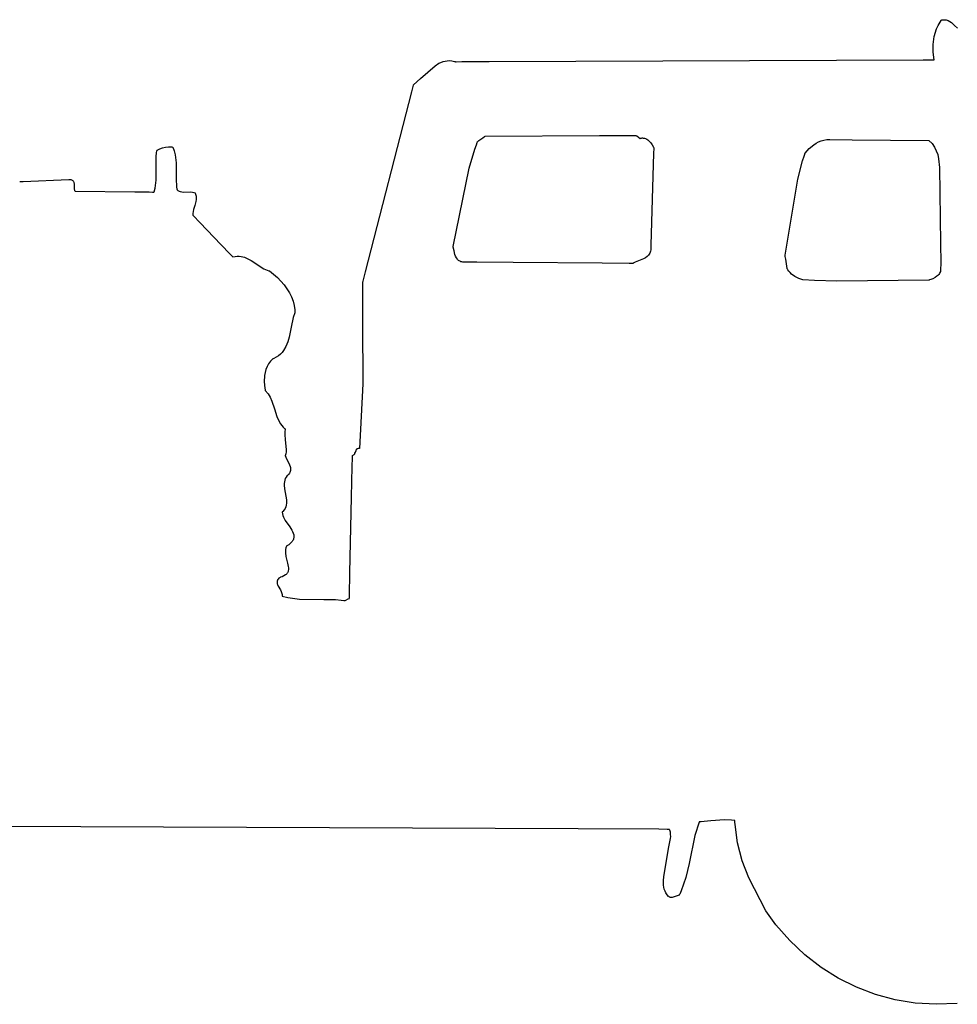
# Model space of a CAD drawing. Extents: x -74.1 to 10.8, y -36.7 to 44.6.
# Tile 54 of 199: x -60.3 to -57.4, y -0.3 to 2.8. Entities that reach past the tile are written whole.
import ezdxf

# ---------------------------------------------------------------- set-up
doc = ezdxf.new("R2010")
doc.units = 0

msp = doc.modelspace()

# ---------------------------------------------------------------- linework, layer by layer
at = {"layer": 'Layer 1', "color": 7, "linetype": 'CONTINUOUS'}
for p, q in [((-57.428555, 2.811927), (-57.423473, 2.823262)), ((-57.423473, 2.823262), (-57.417357, 2.833942)), ((-57.417357, 2.833942), (-57.413901, 2.838997)), ((-57.413901, 2.838997), (-57.412995, 2.840228)), ((-57.412995, 2.840228), (-57.412536, 2.840839)), ((-57.412536, 2.840839), (-57.412416, 2.840941)), ((-57.412416, 2.840941), (-57.408454, 2.841334)), ((-57.408454, 2.841334), (-57.404729, 2.84137)), ((-57.404729, 2.84137), (-57.40122, 2.841076)), ((-57.40122, 2.841076), (-57.39791, 2.840477)), ((-57.39791, 2.840477), (-57.39478, 2.839598)), ((-57.39478, 2.839598), (-57.391811, 2.838465)), ((-57.391811, 2.838465), (-57.38628, 2.835538)), ((-57.38628, 2.835538), (-57.381169, 2.8319)), ((-57.381169, 2.8319), (-57.371608, 2.823308)), ((-57.371608, 2.823308), (-57.361929, 2.814319)), ((-57.435755, 2.787813), (-57.428555, 2.811927)), ((-57.439247, 2.737421), (-57.439228, 2.762633)), ((-57.439228, 2.762633), (-57.435755, 2.787813)), ((-57.436084, 2.71321), (-57.439247, 2.737421)), ((-59.025703, 2.694881), (-59.013365, 2.702478)), ((-59.013365, 2.702478), (-59.006966, 2.7055)), ((-59.006966, 2.7055), (-59.00039, 2.707914)), ((-59.00039, 2.707914), (-58.99362, 2.709654)), ((-58.99362, 2.709654), (-58.986637, 2.710653)), ((-58.986637, 2.710653), (-58.979424, 2.710843)), ((-58.979424, 2.710843), (-58.971962, 2.710157)), ((-58.971962, 2.710157), (-58.964234, 2.708528)), ((-58.964234, 2.708528), (-58.962259, 2.707965)), ((-58.962259, 2.707965), (-58.961264, 2.70766)), ((-58.961264, 2.70766), (-58.961073, 2.7076)), ((-58.961058, 2.7076), (-58.960971, 2.7076)), ((-58.960971, 2.7076), (-58.960566, 2.707601)), ((-58.960566, 2.707601), (-58.958844, 2.707608)), ((-58.958844, 2.707608), (-58.940316, 2.707675)), ((-58.940316, 2.707675), (-58.853475, 2.707992)), ((-58.853475, 2.707992), (-57.470966, 2.713028)), ((-57.470966, 2.713028), (-57.444425, 2.713124)), ((-57.444425, 2.713124), (-57.437878, 2.713148)), ((-57.437878, 2.713148), (-57.436388, 2.713154)), ((-57.436388, 2.713154), (-57.436101, 2.713155)), ((-57.436078, 2.713155), (-57.436084, 2.71321)), ((-59.071553, 2.653633), (-59.025703, 2.694881)), ((-59.094374, 2.634011), (-59.071553, 2.653633)), ((-59.247063, 2.037841), (-59.100173, 2.611461)), ((-59.100173, 2.611461), (-59.094598, 2.63323)), ((-59.094598, 2.63323), (-59.094439, 2.633853)), ((-59.094439, 2.633853), (-59.094407, 2.633976)), ((-58.89405, 2.443172), (-58.891348, 2.450503)), ((-58.891348, 2.450503), (-58.890659, 2.45233)), ((-58.890659, 2.45233), (-58.890312, 2.453242)), ((-58.890312, 2.453242), (-58.890268, 2.453356)), ((-58.890268, 2.453356), (-58.890247, 2.453413)), ((-58.890218, 2.453449), (-58.890127, 2.453513)), ((-58.890127, 2.453513), (-58.889741, 2.453785)), ((-58.889741, 2.453785), (-58.885986, 2.456436)), ((-58.885986, 2.456436), (-58.873628, 2.465159)), ((-58.873628, 2.465159), (-58.868573, 2.468727)), ((-58.868573, 2.468727), (-58.867103, 2.469765)), ((-58.867103, 2.469765), (-58.866729, 2.470029)), ((-58.866729, 2.470029), (-58.866644, 2.470088)), ((-58.866622, 2.4701), (-58.501691, 2.472658)), ((-58.501691, 2.472658), (-58.430104, 2.472608)), ((-58.430104, 2.472608), (-58.396666, 2.472782)), ((-58.396666, 2.472782), (-58.388593, 2.472854)), ((-58.388593, 2.472854), (-58.386594, 2.472874)), ((-58.386594, 2.472874), (-58.386095, 2.472879)), ((-58.386061, 2.472871), (-58.386007, 2.472833)), ((-58.386007, 2.472833), (-58.38578, 2.472674)), ((-58.38578, 2.472674), (-58.383571, 2.471128)), ((-58.383571, 2.471128), (-58.372183, 2.463155)), ((-58.372183, 2.463155), (-58.370275, 2.463786)), ((-58.370275, 2.463786), (-58.36836, 2.464219)), ((-58.36836, 2.464219), (-58.366442, 2.464463)), ((-58.366442, 2.464463), (-58.364526, 2.464526)), ((-58.364526, 2.464526), (-58.362616, 2.464416)), ((-58.362616, 2.464416), (-58.358829, 2.463712)), ((-58.358829, 2.463712), (-58.355112, 2.462416)), ((-58.355112, 2.462416), (-58.351497, 2.460597)), ((-58.351497, 2.460597), (-58.348016, 2.458321)), ((-58.348016, 2.458321), (-58.344701, 2.455653)), ((-58.344701, 2.455653), (-58.338696, 2.449411)), ((-58.338696, 2.449411), (-58.333738, 2.442405)), ((-57.819521, 2.443103), (-57.811959, 2.448088)), ((-57.811959, 2.448088), (-57.804058, 2.452246)), ((-57.804058, 2.452246), (-57.795782, 2.455525)), ((-57.795782, 2.455525), (-57.787089, 2.457873)), ((-57.787089, 2.457873), (-57.777943, 2.459237)), ((-57.777943, 2.459237), (-57.768302, 2.459565)), ((-57.768302, 2.459565), (-57.697121, 2.458424)), ((-57.697121, 2.458424), (-57.452738, 2.456214)), ((-57.452738, 2.456214), (-57.442975, 2.446537)), ((-59.91365, 2.405501), (-59.912442, 2.417498)), ((-59.912442, 2.417498), (-59.911503, 2.423401)), ((-59.911503, 2.423401), (-59.911229, 2.424866)), ((-59.911229, 2.424866), (-59.911086, 2.425596)), ((-59.911086, 2.425596), (-59.911029, 2.425683)), ((-59.911029, 2.425683), (-59.902316, 2.429894)), ((-59.902316, 2.429894), (-59.893312, 2.433124)), ((-59.893312, 2.433124), (-59.884018, 2.435263)), ((-59.884018, 2.435263), (-59.874433, 2.436202)), ((-59.874433, 2.436202), (-59.864557, 2.435832)), ((-59.864557, 2.435832), (-59.862042, 2.435522)), ((-59.862042, 2.435522), (-59.861411, 2.43543)), ((-59.861411, 2.43543), (-59.861095, 2.435382)), ((-59.861095, 2.435382), (-59.861011, 2.435242)), ((-59.861011, 2.435242), (-59.85644, 2.423099)), ((-59.85644, 2.423099), (-59.853392, 2.410818)), ((-58.916748, 2.368015), (-58.899192, 2.428397)), ((-58.899192, 2.428397), (-58.89405, 2.443172)), ((-58.329614, 2.416421), (-58.338416, 2.123403)), ((-58.333738, 2.442405), (-58.33008, 2.435167)), ((-58.33008, 2.435167), (-58.329399, 2.433384)), ((-58.329181, 2.430841), (-58.329614, 2.416421)), ((-58.329399, 2.433384), (-58.329244, 2.432942)), ((-58.329244, 2.432942), (-58.329169, 2.432722)), ((-58.32914, 2.432211), (-58.329181, 2.430841)), ((-58.329169, 2.432722), (-58.329132, 2.432612)), ((-58.32913, 2.432528), (-58.32914, 2.432211)), ((-58.329128, 2.432592), (-58.32913, 2.432528)), ((-57.847562, 2.414867), (-57.847251, 2.415744)), ((-57.847251, 2.415744), (-57.847212, 2.415853)), ((-57.847212, 2.415853), (-57.847193, 2.415908)), ((-57.847183, 2.415935), (-57.833792, 2.43086)), ((-57.833792, 2.43086), (-57.819521, 2.443103)), ((-57.442975, 2.446537), (-57.435218, 2.435763)), ((-57.435218, 2.435763), (-57.429252, 2.424032)), ((-57.429252, 2.424032), (-57.42486, 2.411481)), ((-59.914196, 2.380883), (-59.91365, 2.405501)), ((-59.853392, 2.410818), (-59.850697, 2.385867)), ((-59.850697, 2.385867), (-59.850724, 2.3346)), ((-57.870597, 2.333741), (-57.855182, 2.391869)), ((-57.855182, 2.391869), (-57.850597, 2.406069)), ((-57.850597, 2.406069), (-57.84818, 2.413113)), ((-57.84818, 2.413113), (-57.847562, 2.414867)), ((-57.42486, 2.411481), (-57.421822, 2.398251)), ((-57.421822, 2.398251), (-57.418946, 2.370307)), ((-59.914287, 2.330288), (-59.914196, 2.380883)), ((-58.968015, 2.118725), (-58.916748, 2.368015)), ((-57.418946, 2.370307), (-57.415911, 2.128057)), ((-60.348561, 2.325655), (-60.348518, 2.325657)), ((-60.348518, 2.325657), (-60.348335, 2.325665)), ((-60.348335, 2.325665), (-60.346386, 2.32575)), ((-60.346386, 2.32575), (-60.337275, 2.326146)), ((-60.337275, 2.326146), (-60.192486, 2.332441)), ((-60.192486, 2.332441), (-60.189715, 2.332562)), ((-60.189715, 2.332562), (-60.189034, 2.332592)), ((-60.189034, 2.332592), (-60.18888, 2.332598)), ((-60.188849, 2.3326), (-60.188805, 2.332591)), ((-60.188805, 2.332591), (-60.185927, 2.331889)), ((-60.185927, 2.331889), (-60.183486, 2.330968)), ((-60.183486, 2.330968), (-60.181447, 2.329847)), ((-60.181447, 2.329847), (-60.179772, 2.328543)), ((-60.179772, 2.328543), (-60.178428, 2.327075)), ((-60.178428, 2.327075), (-60.177377, 2.325459)), ((-60.177377, 2.325459), (-60.176584, 2.323714)), ((-60.176584, 2.323714), (-60.176014, 2.321858)), ((-60.176014, 2.321858), (-60.175631, 2.319908)), ((-59.917529, 2.304965), (-59.914287, 2.330288)), ((-59.850724, 2.3346), (-59.848769, 2.308394)), ((-57.911072, 2.090939), (-57.870597, 2.333741)), ((-60.175631, 2.319908), (-60.175283, 2.3158)), ((-60.175283, 2.3158), (-60.175258, 2.307247)), ((-60.175258, 2.307247), (-60.17501, 2.303088)), ((-60.17501, 2.303088), (-60.174703, 2.3011)), ((-60.174703, 2.3011), (-60.174225, 2.299197)), ((-60.174225, 2.299197), (-60.173542, 2.297397)), ((-60.173542, 2.297397), (-60.172617, 2.295718)), ((-60.172617, 2.295718), (-60.172344, 2.295319)), ((-60.172344, 2.295319), (-60.172201, 2.295123)), ((-60.172201, 2.295123), (-60.171996, 2.295087)), ((-60.171996, 2.295087), (-59.98238, 2.292561)), ((-59.98238, 2.292561), (-59.936328, 2.292528)), ((-59.936328, 2.292528), (-59.925108, 2.292394)), ((-59.925108, 2.292394), (-59.922324, 2.29235)), ((-59.922324, 2.29235), (-59.920936, 2.292326)), ((-59.920936, 2.292326), (-59.920758, 2.292439)), ((-59.920758, 2.292439), (-59.917529, 2.304965)), ((-59.848769, 2.308394), (-59.84768, 2.301792)), ((-59.84768, 2.301792), (-59.84736, 2.300138)), ((-59.84736, 2.300138), (-59.847192, 2.299311)), ((-59.847192, 2.299311), (-59.84713, 2.299221)), ((-59.84713, 2.299221), (-59.844924, 2.29745)), ((-59.844924, 2.29745), (-59.842601, 2.295995)), ((-59.842601, 2.295995), (-59.840174, 2.294828)), ((-59.840174, 2.294828), (-59.837653, 2.293919)), ((-59.837653, 2.293919), (-59.832373, 2.292759)), ((-59.832373, 2.292759), (-59.82685, 2.292286)), ((-59.82685, 2.292286), (-59.804096, 2.29263)), ((-59.804096, 2.29263), (-59.798684, 2.29212)), ((-59.798684, 2.29212), (-59.793559, 2.290909)), ((-59.793559, 2.290909), (-59.791132, 2.289968)), ((-59.791132, 2.289968), (-59.790541, 2.289693)), ((-59.787309, 2.262126), (-59.790885, 2.249422)), ((-59.790541, 2.289693), (-59.790248, 2.289549)), ((-59.790248, 2.289549), (-59.790191, 2.289445)), ((-59.790191, 2.289445), (-59.788663, 2.285792)), ((-59.788663, 2.285792), (-59.787537, 2.282223)), ((-59.787537, 2.282223), (-59.786778, 2.27873)), ((-59.786368, 2.268625), (-59.787309, 2.262126)), ((-59.786778, 2.27873), (-59.786353, 2.275304)), ((-59.786353, 2.275304), (-59.786368, 2.268625)), ((-59.7964, 2.230181), (-59.79719, 2.223473)), ((-59.794904, 2.236701), (-59.7964, 2.230181)), ((-59.790885, 2.249422), (-59.794904, 2.236701)), ((-59.79719, 2.223473), (-59.797236, 2.22003)), ((-59.797236, 2.22003), (-59.797206, 2.219159)), ((-59.797206, 2.219159), (-59.797184, 2.218721)), ((-59.797171, 2.218701), (-59.797132, 2.218661)), ((-59.797132, 2.218661), (-59.796726, 2.218237)), ((-59.796726, 2.218237), (-59.794766, 2.216191)), ((-59.794766, 2.216191), (-59.774488, 2.195032)), ((-59.774488, 2.195032), (-59.706755, 2.124354)), ((-59.706755, 2.124354), (-59.679315, 2.095722)), ((-58.967975, 2.118496), (-58.968011, 2.118676)), ((-58.967903, 2.118135), (-58.967975, 2.118496)), ((-58.967618, 2.116684), (-58.967903, 2.118135)), ((-58.965279, 2.104843), (-58.967618, 2.116684)), ((-58.962243, 2.093257), (-58.965279, 2.104843)), ((-58.339613, 2.104046), (-58.340634, 2.10043)), ((-58.33895, 2.108004), (-58.339613, 2.104046)), ((-58.338813, 2.110165), (-58.33895, 2.108004)), ((-58.338416, 2.123403), (-58.338813, 2.110165)), ((-57.415911, 2.128057), (-57.41445, 2.067074)), ((-59.679315, 2.095722), (-59.671581, 2.087651)), ((-59.671581, 2.087651), (-59.669757, 2.085747)), ((-59.669757, 2.085747), (-59.669424, 2.0854)), ((-59.669404, 2.085379), (-59.662555, 2.086918)), ((-59.662555, 2.086918), (-59.656008, 2.087685)), ((-59.656008, 2.087685), (-59.649738, 2.087745)), ((-59.649738, 2.087745), (-59.643719, 2.087161)), ((-59.643719, 2.087161), (-59.637925, 2.085999)), ((-59.637925, 2.085999), (-59.632331, 2.084324)), ((-59.632331, 2.084324), (-59.621641, 2.079689)), ((-59.621641, 2.079689), (-59.611445, 2.073774)), ((-59.611445, 2.073774), (-59.571521, 2.047648)), ((-58.960202, 2.087853), (-58.962243, 2.093257)), ((-58.957674, 2.082865), (-58.960202, 2.087853)), ((-58.954554, 2.078411), (-58.957674, 2.082865)), ((-58.95274, 2.07642), (-58.954554, 2.078411)), ((-58.950738, 2.074607), (-58.95274, 2.07642)), ((-58.948536, 2.072985), (-58.950738, 2.074607)), ((-58.946121, 2.071571), (-58.948536, 2.072985)), ((-58.94348, 2.070378), (-58.946121, 2.071571)), ((-58.940599, 2.069421), (-58.94348, 2.070378)), ((-58.361762, 2.079395), (-58.388272, 2.068434)), ((-58.355681, 2.082721), (-58.361762, 2.079395)), ((-58.350223, 2.08666), (-58.355681, 2.082721)), ((-58.347792, 2.088919), (-58.350223, 2.08666)), ((-58.345591, 2.091401), (-58.347792, 2.088919)), ((-58.343648, 2.094132), (-58.345591, 2.091401)), ((-58.341987, 2.097133), (-58.343648, 2.094132)), ((-58.340634, 2.10043), (-58.341987, 2.097133)), ((-57.911044, 2.090751), (-57.911068, 2.090905)), ((-57.910934, 2.090069), (-57.911044, 2.090751)), ((-57.910501, 2.087388), (-57.910934, 2.090069)), ((-57.909014, 2.07817), (-57.910501, 2.087388)), ((-57.905379, 2.055634), (-57.909014, 2.07817)), ((-59.571521, 2.047648), (-59.560735, 2.043083)), ((-59.560735, 2.043083), (-59.555081, 2.04145)), ((-59.555081, 2.04145), (-59.553636, 2.041121)), ((-59.553636, 2.041121), (-59.552908, 2.040968)), ((-59.552908, 2.040968), (-59.552724, 2.040924)), ((-59.552724, 2.040924), (-59.527319, 2.020082)), ((-58.937466, 2.068714), (-58.940599, 2.069421)), ((-58.937097, 2.068711), (-58.937442, 2.068714)), ((-58.935162, 2.068696), (-58.937097, 2.068711)), ((-58.92659, 2.06863), (-58.935162, 2.068696)), ((-58.892864, 2.06837), (-58.92659, 2.06863)), ((-58.776899, 2.067478), (-58.892864, 2.06837)), ((-58.493371, 2.065296), (-58.776899, 2.067478)), ((-58.407216, 2.064632), (-58.493371, 2.065296)), ((-58.39836, 2.064564), (-58.407216, 2.064632)), ((-58.396271, 2.064548), (-58.39836, 2.064564)), ((-58.395847, 2.064545), (-58.396271, 2.064548)), ((-58.395807, 2.064545), (-58.395847, 2.064545)), ((-58.395713, 2.064593), (-58.395758, 2.064566)), ((-58.395532, 2.064701), (-58.395713, 2.064593)), ((-58.395169, 2.064914), (-58.395532, 2.064701)), ((-58.394436, 2.065334), (-58.395169, 2.064914)), ((-58.388272, 2.068434), (-58.394436, 2.065334)), ((-57.904275, 2.048786), (-57.905379, 2.055634)), ((-57.904161, 2.048083), (-57.904275, 2.048786)), ((-57.904134, 2.047917), (-57.904161, 2.048083)), ((-57.904097, 2.047817), (-57.904115, 2.047853)), ((-57.903951, 2.047529), (-57.904097, 2.047817)), ((-57.903648, 2.046952), (-57.903951, 2.047529)), ((-57.902309, 2.044637), (-57.903648, 2.046952)), ((-57.89905, 2.040009), (-57.902309, 2.044637)), ((-57.895085, 2.035454), (-57.89905, 2.040009)), ((-57.41636, 2.039063), (-57.417726, 2.035535)), ((-57.415489, 2.042865), (-57.41636, 2.039063)), ((-57.41445, 2.067074), (-57.415489, 2.042865)), ((-59.527319, 2.020082), (-59.506005, 1.99682)), ((-59.255287, 2.005728), (-59.254552, 2.008597)), ((-59.254552, 2.008597), (-59.247063, 2.037841)), ((-57.8905, 2.031057), (-57.895085, 2.035454)), ((-57.879809, 2.023077), (-57.8905, 2.031057)), ((-57.867654, 2.016749), (-57.879809, 2.023077)), ((-57.86124, 2.014415), (-57.867654, 2.016749)), ((-57.854714, 2.01275), (-57.86124, 2.014415)), ((-57.817531, 2.010565), (-57.854714, 2.01275)), ((-57.745996, 2.008541), (-57.817531, 2.010565)), ((-57.452756, 2.011768), (-57.745996, 2.008541)), ((-57.452604, 2.011806), (-57.452705, 2.011778)), ((-57.452199, 2.011918), (-57.452604, 2.011806)), ((-57.450556, 2.012392), (-57.452199, 2.011918)), ((-57.447179, 2.013469), (-57.450556, 2.012392)), ((-57.440244, 2.01617), (-57.447179, 2.013469)), ((-57.433413, 2.019657), (-57.440244, 2.01617)), ((-57.427106, 2.024001), (-57.433413, 2.019657)), ((-57.424278, 2.026516), (-57.427106, 2.024001)), ((-57.421737, 2.02927), (-57.424278, 2.026516)), ((-57.419536, 2.032274), (-57.421737, 2.02927)), ((-57.417726, 2.035535), (-57.419536, 2.032274)), ((-59.506005, 1.99682), (-59.489379, 1.971626)), ((-59.255897, 1.971032), (-59.25566, 1.995098)), ((-59.25566, 1.995098), (-59.255576, 2.001126)), ((-59.255576, 2.001126), (-59.255529, 2.004143)), ((-59.255529, 2.004143), (-59.255518, 2.004824)), ((-59.255508, 2.004862), (-59.255466, 2.005025)), ((-59.255466, 2.005025), (-59.255287, 2.005728)), ((-59.489379, 1.971626), (-59.483012, 1.958458)), ((-59.483012, 1.958458), (-59.478042, 1.94499)), ((-59.478042, 1.94499), (-59.474543, 1.931285)), ((-59.255658, 1.875188), (-59.255897, 1.971032)), ((-59.474543, 1.931285), (-59.47259, 1.917403)), ((-59.47259, 1.917403), (-59.472217, 1.910415)), ((-59.477248, 1.893026), (-59.484239, 1.861809)), ((-59.472196, 1.907569), (-59.477248, 1.893026)), ((-59.472217, 1.910415), (-59.472188, 1.908664)), ((-59.472184, 1.907788), (-59.472196, 1.907569)), ((-59.472188, 1.908664), (-59.472184, 1.907788)), ((-59.484239, 1.861809), (-59.490613, 1.830017)), ((-59.254968, 1.681272), (-59.255658, 1.875188)), ((-59.490613, 1.830017), (-59.494894, 1.814755)), ((-59.500612, 1.80037), (-59.508296, 1.787201)), ((-59.494894, 1.814755), (-59.500612, 1.80037)), ((-59.543043, 1.760356), (-59.550183, 1.752963)), ((-59.542801, 1.760466), (-59.543043, 1.760356)), ((-59.541717, 1.760911), (-59.542801, 1.760466)), ((-59.539594, 1.761829), (-59.541717, 1.760911)), ((-59.531688, 1.76587), (-59.539594, 1.761829)), ((-59.524671, 1.770471), (-59.531688, 1.76587)), ((-59.518478, 1.775588), (-59.524671, 1.770471)), ((-59.513042, 1.781179), (-59.518478, 1.775588)), ((-59.508296, 1.787201), (-59.513042, 1.781179)), ((-59.564494, 1.727001), (-59.567145, 1.717427)), ((-59.560834, 1.736183), (-59.564494, 1.727001)), ((-59.556088, 1.744871), (-59.560834, 1.736183)), ((-59.550183, 1.752963), (-59.556088, 1.744871)), ((-59.56886, 1.707563), (-59.569782, 1.687373)), ((-59.567145, 1.717427), (-59.56886, 1.707563)), ((-59.569782, 1.687373), (-59.56786, 1.667246)), ((-59.56786, 1.667246), (-59.567005, 1.66232)), ((-59.265236, 1.475683), (-59.254968, 1.681272)), ((-59.567005, 1.66232), (-59.566771, 1.661098)), ((-59.566771, 1.661098), (-59.56665, 1.660489)), ((-59.56665, 1.660489), (-59.566585, 1.660336)), ((-59.566585, 1.660336), (-59.557629, 1.649768)), ((-59.557629, 1.649768), (-59.55067, 1.638446)), ((-59.55067, 1.638446), (-59.54523, 1.626559)), ((-59.54523, 1.626559), (-59.537007, 1.601855)), ((-59.537007, 1.601855), (-59.529153, 1.577177)), ((-59.529153, 1.577177), (-59.524174, 1.565324)), ((-59.524174, 1.565324), (-59.51786, 1.554049)), ((-59.51786, 1.554049), (-59.509734, 1.543543)), ((-59.509734, 1.543543), (-59.504844, 1.538638)), ((-59.504844, 1.538638), (-59.503525, 1.537452)), ((-59.503525, 1.537452), (-59.50285, 1.536865)), ((-59.503791, 1.528165), (-59.503969, 1.519647)), ((-59.503969, 1.519647), (-59.502625, 1.502899)), ((-59.502747, 1.536723), (-59.503791, 1.528165)), ((-59.50285, 1.536865), (-59.502747, 1.536723)), ((-59.502625, 1.502899), (-59.499419, 1.471688)), ((-59.274421, 1.473922), (-59.273875, 1.474357)), ((-59.273875, 1.474357), (-59.273278, 1.474746)), ((-59.273278, 1.474746), (-59.272625, 1.475084)), ((-59.272625, 1.475084), (-59.271913, 1.475369)), ((-59.271913, 1.475369), (-59.271137, 1.475597)), ((-59.271137, 1.475597), (-59.269378, 1.475872)), ((-59.269378, 1.475872), (-59.267315, 1.475883)), ((-59.267315, 1.475883), (-59.26616, 1.475783)), ((-59.26616, 1.475783), (-59.26555, 1.475705)), ((-59.26555, 1.475705), (-59.265394, 1.475682)), ((-59.265394, 1.475682), (-59.265315, 1.47567)), ((-59.265315, 1.47567), (-59.265236, 1.475683)), ((-59.502714, 1.453491), (-59.502728, 1.453399)), ((-59.502728, 1.453399), (-59.500712, 1.44781)), ((-59.502547, 1.453882), (-59.502714, 1.453491)), ((-59.502228, 1.454668), (-59.502547, 1.453882)), ((-59.501145, 1.457878), (-59.502228, 1.454668)), ((-59.499817, 1.464599), (-59.501145, 1.457878)), ((-59.500712, 1.44781), (-59.489144, 1.423636)), ((-59.499419, 1.471688), (-59.499817, 1.464599)), ((-59.289604, 1.418075), (-59.289015, 1.445662)), ((-59.289015, 1.445662), (-59.288876, 1.452171)), ((-59.288876, 1.452171), (-59.28885, 1.453361)), ((-59.28885, 1.453361), (-59.288849, 1.453431)), ((-59.288849, 1.453434), (-59.288785, 1.453452)), ((-59.288785, 1.453452), (-59.286811, 1.454147)), ((-59.286811, 1.454147), (-59.285132, 1.455035)), ((-59.285132, 1.455035), (-59.283714, 1.456091)), ((-59.283714, 1.456091), (-59.282526, 1.457291)), ((-59.282526, 1.457291), (-59.281536, 1.45861)), ((-59.281536, 1.45861), (-59.28071, 1.460023)), ((-59.28071, 1.460023), (-59.279424, 1.463034)), ((-59.279424, 1.463034), (-59.277411, 1.469103)), ((-59.277411, 1.469103), (-59.276836, 1.470487)), ((-59.276836, 1.470487), (-59.276167, 1.471767)), ((-59.276167, 1.471767), (-59.275373, 1.472921)), ((-59.275373, 1.472921), (-59.274421, 1.473922)), ((-59.489144, 1.423636), (-59.487041, 1.417409)), ((-59.487041, 1.417409), (-59.486338, 1.414306)), ((-59.486338, 1.414306), (-59.485922, 1.411218)), ((-59.291692, 1.320234), (-59.289604, 1.418075)), ((-59.499917, 1.384246), (-59.502638, 1.379276)), ((-59.496253, 1.389035), (-59.499917, 1.384246)), ((-59.494547, 1.390616), (-59.496253, 1.389035)), ((-59.491787, 1.393403), (-59.494547, 1.390616)), ((-59.489606, 1.396254), (-59.491787, 1.393403)), ((-59.487961, 1.399161), (-59.489606, 1.396254)), ((-59.486812, 1.402118), (-59.487961, 1.399161)), ((-59.486117, 1.405117), (-59.486812, 1.402118)), ((-59.485834, 1.408153), (-59.486117, 1.405117)), ((-59.485922, 1.411218), (-59.485834, 1.408153)), ((-59.505664, 1.368867), (-59.506171, 1.363463)), ((-59.506171, 1.363463), (-59.506145, 1.35795)), ((-59.506145, 1.35795), (-59.504898, 1.346669)), ((-59.50452, 1.374144), (-59.505664, 1.368867)), ((-59.502638, 1.379276), (-59.50452, 1.374144)), ((-59.504898, 1.346669), (-59.500484, 1.323586)), ((-59.500484, 1.323586), (-59.498948, 1.312069)), ((-59.296847, 1.078762), (-59.291692, 1.320234)), ((-59.501298, 1.2898), (-59.50361, 1.284495)), ((-59.499778, 1.295227), (-59.501298, 1.2898)), ((-59.498947, 1.300759), (-59.499778, 1.295227)), ((-59.498948, 1.312069), (-59.498947, 1.300759)), ((-59.512392, 1.272952), (-59.512463, 1.27279)), ((-59.512463, 1.27279), (-59.511986, 1.267367)), ((-59.512235, 1.273104), (-59.512392, 1.272952)), ((-59.511017, 1.274328), (-59.512235, 1.273104)), ((-59.511986, 1.267367), (-59.510675, 1.261996)), ((-59.506815, 1.279332), (-59.511017, 1.274328)), ((-59.510675, 1.261996), (-59.508654, 1.256674)), ((-59.508654, 1.256674), (-59.502994, 1.246169)), ((-59.50361, 1.284495), (-59.506815, 1.279332)), ((-59.502994, 1.246169), (-59.488742, 1.22564)), ((-59.488742, 1.22564), (-59.482175, 1.215576)), ((-59.482175, 1.215576), (-59.479475, 1.210584)), ((-59.479475, 1.210584), (-59.477333, 1.205617)), ((-59.477333, 1.205617), (-59.475875, 1.200671)), ((-59.475875, 1.200671), (-59.475227, 1.195743)), ((-59.475247, 1.193286), (-59.475518, 1.190832)), ((-59.475227, 1.195743), (-59.475247, 1.193286)), ((-59.498622, 1.164447), (-59.500681, 1.159129)), ((-59.498473, 1.164607), (-59.498622, 1.164447)), ((-59.497443, 1.165215), (-59.498473, 1.164607)), ((-59.495463, 1.166432), (-59.497443, 1.165215)), ((-59.491821, 1.168865), (-59.495463, 1.166432)), ((-59.485745, 1.173735), (-59.491821, 1.168865)), ((-59.481176, 1.178609), (-59.485745, 1.173735)), ((-59.479417, 1.181049), (-59.481176, 1.178609)), ((-59.477988, 1.183491), (-59.479417, 1.181049)), ((-59.476872, 1.185935), (-59.477988, 1.183491)), ((-59.476054, 1.188382), (-59.476872, 1.185935)), ((-59.475518, 1.190832), (-59.476054, 1.188382)), ((-59.501909, 1.15371), (-59.502417, 1.148216)), ((-59.502417, 1.148216), (-59.502318, 1.142671)), ((-59.502318, 1.142671), (-59.500748, 1.131531)), ((-59.500681, 1.159129), (-59.501909, 1.15371)), ((-59.500748, 1.131531), (-59.495257, 1.10977)), ((-59.495257, 1.10977), (-59.493131, 1.099557)), ((-59.493131, 1.099557), (-59.492616, 1.094705)), ((-59.512899, 1.066604), (-59.516439, 1.065403)), ((-59.506821, 1.069299), (-59.512899, 1.066604)), ((-59.501987, 1.072365), (-59.506821, 1.069299)), ((-59.500001, 1.074029), (-59.501987, 1.072365)), ((-59.498284, 1.075776), (-59.500001, 1.074029)), ((-59.496822, 1.077602), (-59.498284, 1.075776)), ((-59.4956, 1.079505), (-59.496822, 1.077602)), ((-59.494606, 1.081482), (-59.4956, 1.079505)), ((-59.493824, 1.083529), (-59.494606, 1.081482)), ((-59.493241, 1.085643), (-59.493824, 1.083529)), ((-59.492615, 1.090059), (-59.493241, 1.085643)), ((-59.492616, 1.094705), (-59.492615, 1.090059)), ((-59.298389, 1.006488), (-59.296847, 1.078762)), ((-59.528967, 1.051021), (-59.52909, 1.049682)), ((-59.52909, 1.049682), (-59.528987, 1.047005)), ((-59.528987, 1.047005), (-59.528471, 1.044323)), ((-59.528717, 1.052359), (-59.528967, 1.051021)), ((-59.528332, 1.053699), (-59.528717, 1.052359)), ((-59.528471, 1.044323), (-59.527602, 1.041634)), ((-59.527805, 1.055039), (-59.528332, 1.053699)), ((-59.527128, 1.056381), (-59.527805, 1.055039)), ((-59.527602, 1.041634), (-59.525057, 1.036221)), ((-59.525294, 1.059072), (-59.527128, 1.056381)), ((-59.522766, 1.061773), (-59.525294, 1.059072)), ((-59.525057, 1.036221), (-59.518474, 1.025156)), ((-59.519483, 1.06449), (-59.522766, 1.061773)), ((-59.519326, 1.064569), (-59.519483, 1.06449)), ((-59.518341, 1.064841), (-59.519326, 1.064569)), ((-59.516439, 1.065403), (-59.518341, 1.064841)), ((-59.518474, 1.025156), (-59.515428, 1.01945)), ((-59.515428, 1.01945), (-59.513208, 1.013593)), ((-59.513208, 1.013593), (-59.512563, 1.010598)), ((-59.512563, 1.010598), (-59.51231, 1.007556)), ((-59.512416, 1.005241), (-59.51246, 1.004852)), ((-59.51246, 1.004852), (-59.512261, 1.004764)), ((-59.512351, 1.006016), (-59.512416, 1.005241)), ((-59.51231, 1.007556), (-59.512351, 1.006016)), ((-59.512261, 1.004764), (-59.494711, 1.000193)), ((-59.298538, 0.999507), (-59.298389, 1.006488)), ((-59.494711, 1.000193), (-59.457651, 0.99533)), ((-59.457651, 0.99533), (-59.380257, 0.994526)), ((-59.380257, 0.994526), (-59.342534, 0.993909)), ((-59.342534, 0.993909), (-59.324486, 0.992523)), ((-59.324486, 0.992523), (-59.315738, 0.991433)), ((-59.315738, 0.991433), (-59.313583, 0.991113)), ((-59.313583, 0.991113), (-59.31251, 0.990946)), ((-59.31251, 0.990946), (-59.312463, 0.990938)), ((-59.312458, 0.990941), (-59.312414, 0.990963)), ((-59.312414, 0.990963), (-59.312201, 0.991069)), ((-59.312201, 0.991069), (-59.309999, 0.99217)), ((-59.309999, 0.99217), (-59.302636, 0.995851)), ((-59.302636, 0.995851), (-59.299652, 0.997343)), ((-59.299652, 0.997343), (-59.298811, 0.997764)), ((-59.298811, 0.997764), (-59.298612, 0.997864)), ((-59.298612, 0.997864), (-59.298575, 0.997882)), ((-59.298572, 0.997927), (-59.298569, 0.998063)), ((-59.298569, 0.998063), (-59.298538, 0.999507)), ((-58.184773, 0.285157), (-58.19822, 0.242491)), ((-58.18464, 0.285385), (-58.184773, 0.285157)), ((-58.184054, 0.28541), (-58.18464, 0.285385)), ((-58.182878, 0.285467), (-58.184054, 0.28541)), ((-58.178097, 0.285767), (-58.182878, 0.285467)), ((-58.168202, 0.286656), (-58.178097, 0.285767)), ((-58.147339, 0.289095), (-58.168202, 0.286656)), ((-58.103412, 0.292615), (-58.147339, 0.289095)), ((-58.081545, 0.291413), (-58.103412, 0.292615)), ((-58.070897, 0.289571), (-58.081545, 0.291413)), ((-58.070787, 0.289376), (-58.070897, 0.289571)), ((-58.070768, 0.288907), (-58.070787, 0.289376)), ((-58.0706, 0.285165), (-58.070768, 0.288907)), ((-58.070167, 0.2777), (-58.0706, 0.285165)), ((-58.569895, 0.263824), (-61.514603, 0.275284)), ((-58.31324, 0.262013), (-58.569895, 0.263824)), ((-58.286795, 0.261827), (-58.31324, 0.262013)), ((-58.280555, 0.261783), (-58.286795, 0.261827)), ((-58.279287, 0.261774), (-58.280555, 0.261783)), ((-58.279167, 0.261773), (-58.279287, 0.261774)), ((-58.279085, 0.261667), (-58.279127, 0.26177)), ((-58.278755, 0.260838), (-58.279085, 0.261667)), ((-58.278144, 0.259179), (-58.278755, 0.260838)), ((-58.276332, 0.252507), (-58.278144, 0.259179)), ((-58.275421, 0.2458), (-58.276332, 0.252507)), ((-58.06228, 0.218977), (-58.070167, 0.2777)), ((-58.281293, 0.20635), (-58.275763, 0.23239)), ((-58.275763, 0.23239), (-58.275277, 0.239085)), ((-58.275277, 0.239085), (-58.275421, 0.2458)), ((-58.19822, 0.242491), (-58.216394, 0.152797)), ((-58.297503, 0.111706), (-58.281293, 0.20635)), ((-58.047387, 0.162066), (-58.06228, 0.218977)), ((-58.026684, 0.10702), (-58.047387, 0.162066)), ((-58.216394, 0.152797), (-58.226776, 0.108379)), ((-58.298654, 0.097857), (-58.297503, 0.111706)), ((-58.298186, 0.084435), (-58.298654, 0.097857)), ((-58.226776, 0.108379), (-58.241793, 0.065988)), ((-57.972635, 0.002744), (-58.026684, 0.10702)), ((-58.297187, 0.077925), (-58.298186, 0.084435)), ((-58.295596, 0.07157), (-58.297187, 0.077925)), ((-58.293347, 0.065386), (-58.295596, 0.07157)), ((-58.29038, 0.05939), (-58.293347, 0.065386)), ((-58.241793, 0.065988), (-58.246602, 0.05586)), ((-58.28663, 0.053598), (-58.29038, 0.05939)), ((-58.282036, 0.048026), (-58.28663, 0.053598)), ((-58.281896, 0.047877), (-58.282036, 0.048026)), ((-58.281701, 0.047733), (-58.281896, 0.047877)), ((-58.281312, 0.047457), (-58.281701, 0.047733)), ((-58.279755, 0.046506), (-58.281312, 0.047457)), ((-58.278198, 0.045784), (-58.279755, 0.046506)), ((-58.27664, 0.045274), (-58.278198, 0.045784)), ((-58.275083, 0.044959), (-58.27664, 0.045274)), ((-58.273526, 0.044821), (-58.275083, 0.044959)), ((-58.271969, 0.044841), (-58.273526, 0.044821)), ((-58.270411, 0.045001), (-58.271969, 0.044841)), ((-58.267297, 0.045674), (-58.270411, 0.045001)), ((-58.264183, 0.046696), (-58.267297, 0.045674)), ((-58.257954, 0.049215), (-58.264183, 0.046696)), ((-58.251725, 0.051418), (-58.257954, 0.049215)), ((-58.248611, 0.052044), (-58.251725, 0.051418)), ((-58.248535, 0.05212), (-58.248611, 0.052044)), ((-58.247883, 0.053363), (-58.248535, 0.05212)), ((-58.246602, 0.05586), (-58.247883, 0.053363)), ((-57.939917, -0.042452), (-57.972635, 0.002744)), ((-57.895852, -0.092554), (-57.939917, -0.042452)), ((-57.847853, -0.13773), (-57.895852, -0.092554)), ((-57.796258, -0.177736), (-57.847853, -0.13773)), ((-57.741408, -0.212327), (-57.796258, -0.177736)), ((-57.683643, -0.241258), (-57.741408, -0.212327)), ((-57.623302, -0.264284), (-57.683643, -0.241258)), ((-57.560726, -0.281161), (-57.623302, -0.264284)), ((-57.496255, -0.291644), (-57.560726, -0.281161)), ((-57.430228, -0.295487), (-57.496255, -0.291644)), ((-57.362986, -0.292447), (-57.430228, -0.295487)), ((-57.362463, -0.292396), (-57.362986, -0.292447))]:
    msp.add_line(p, q, dxfattribs=at)

doc.saveas('drawing.dxf')
